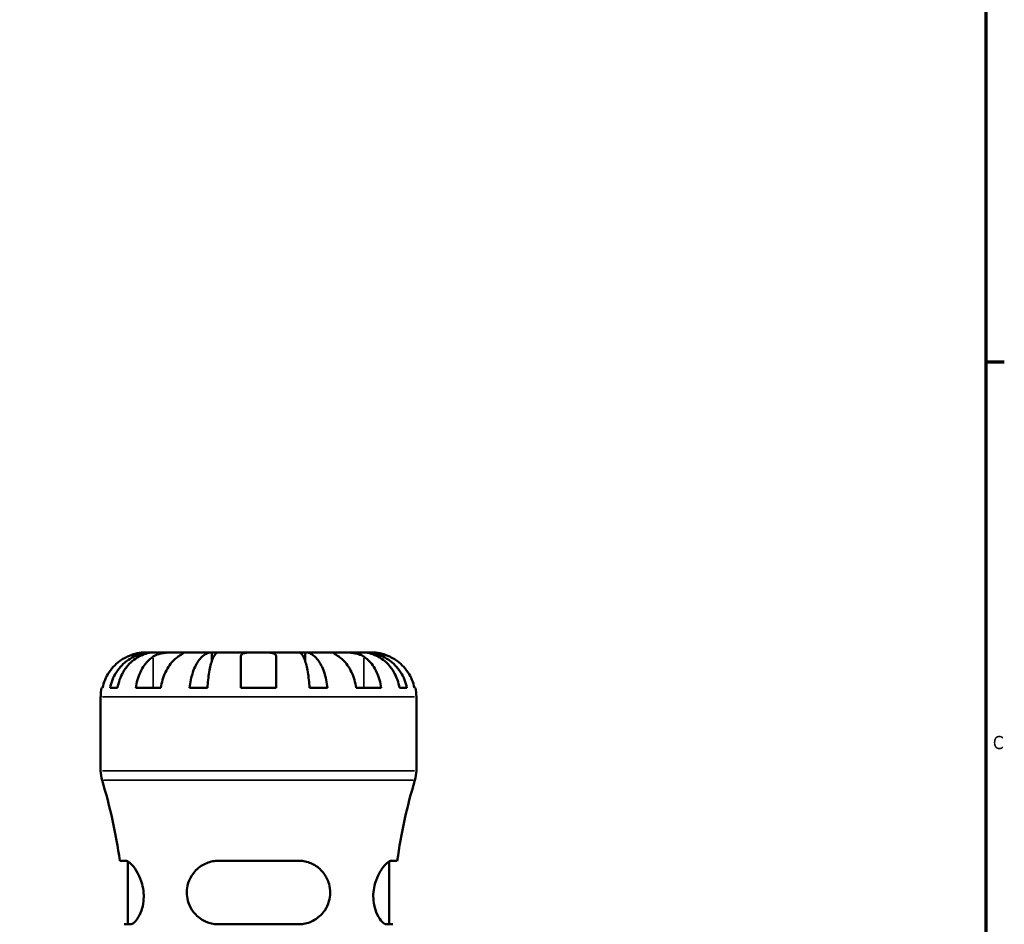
# Model space of a CAD drawing. Header units: inches. Extents: x 0.1 to 36.6, y 0.6 to 29.5.
# Tile 8 of 10: x 26.5 to 33.6, y 12.4 to 19. Entities that reach past the tile are written whole.
import ezdxf

# ---------------------------------------------------------------- set-up
doc = ezdxf.new("R2010")
doc.units = ezdxf.units.IN
doc.header["$MEASUREMENT"] = 0
for name, color, linetype, lineweight in [('Border (ANSI)', 7, 'Continuous', 70), ('Visible (ANSI)', 7, 'Continuous', 50), ('Visible Narrow (ANSI)', 7, 'Continuous', 35)]:
    doc.layers.add(name, color=color, linetype=linetype, lineweight=lineweight)
doc.styles.add('Note Text (ANSI)', font='tahoma.ttf')

# ---------------------------------------------------------------- blocks, each defined once
blk = doc.blocks.new('Borders Default Border')
at = {"layer": 'Border (ANSI)'}
blk.add_line((33.5, 16.5), (33.6345, 16.5), dxfattribs=at)
at = {"layer": 'Border (ANSI)', "flags": 128}
blk.add_lwpolyline([(0.5, 1), (0.5, 21), (33.5, 21), (33.5, 1), (0.5, 1)], dxfattribs=at)
at = {"layer": 'Border (ANSI)', "color": 5, "true_color": 0x0000ff, "insert": (33.5524, 13.7011), "char_height": 0.0945, "attachment_point": 7, "style": 'Note Text (ANSI)'}
blk.add_mtext('C', dxfattribs=at)

msp = doc.modelspace()

# ---------------------------------------------------------------- linework, layer by layer
at = {"layer": 'Visible (ANSI)'}
for p, q in [((27.4814, 14.401), (27.4287, 14.401)), ((27.5015, 14.401), (27.4814, 14.401)), ((27.4814, 14.401), (27.4814, 14.4001)), ((27.6687, 14.401), (27.5015, 14.401)), ((27.9104, 14.401), (27.6687, 14.401)), ((27.9589, 14.401), (27.9104, 14.401)), ((27.9104, 14.401), (27.9104, 14.3367)), ((28.248, 14.401), (27.9589, 14.401)), ((28.1198, 14.1445), (28.1198, 14.3703)), ((28.5372, 14.401), (28.248, 14.401)), ((28.3763, 14.3703), (28.3763, 14.1445)), ((28.5857, 14.401), (28.5372, 14.401)), ((28.8274, 14.401), (28.5857, 14.401)), ((28.5857, 14.401), (28.5857, 14.3367)), ((28.9946, 14.401), (28.8274, 14.401)), ((29.0147, 14.401), (28.9946, 14.401)), ((29.0674, 14.401), (29.0147, 14.401)), ((29.0147, 14.401), (29.0147, 14.4001)), ((27.108, 13.5453), (27.108, 14.0804)), ((27.1145, 14.1445), (27.1218, 14.1445)), ((27.176, 14.1445), (27.2296, 14.1445)), ((27.361, 14.1445), (27.5424, 14.1445)), ((27.7503, 14.1445), (27.8799, 14.1445)), ((28.1198, 14.1445), (28.3763, 14.1445)), ((28.6162, 14.1445), (28.7458, 14.1445)), ((28.9537, 14.1445), (29.1351, 14.1445)), ((29.2664, 14.1445), (29.3201, 14.1445)), ((29.3743, 14.1445), (29.3816, 14.1445)), ((29.388, 13.5453), (29.388, 14.0804)), ((27.2882, 12.8963), (27.2458, 12.8963)), ((27.3053, 12.4375), (27.3053, 12.891)), ((28.5365, 12.8963), (27.9596, 12.8963)), ((29.1908, 12.4375), (29.1908, 12.891)), ((29.2503, 12.8963), (29.2079, 12.8963)), ((27.2789, 12.4375), (27.3228, 12.4375)), ((27.9596, 12.4375), (28.5365, 12.4375)), ((29.1733, 12.4375), (29.2172, 12.4375))]:
    msp.add_line(p, q, dxfattribs=at)
for centre, radius, start, end in [((27.4287, 14.0804), 0.3206, 168.46304, 180), ((29.0674, 14.0804), 0.3206, 0, 11.53696), ((27.336, 13.5453), 0.228, 180, 197.04398), ((29.16, 13.5453), 0.228, 342.95602, 0), ((23.6136, 12.4041), 3.6654, 7.71797, 17.04398), ((32.8825, 12.4041), 3.6654, 162.95602, 172.28203)]:
    msp.add_arc(centre, radius, start, end, dxfattribs=at)
for points, knots in [([(27.3004, 14.3703), (27.2863, 14.3637), (27.272, 14.3557), (27.2403, 14.3347), (27.2235, 14.3207), (27.1954, 14.2927), (27.1815, 14.2761), (27.1574, 14.2402), (27.1473, 14.221), (27.1323, 14.185), (27.126, 14.165), (27.1218, 14.1445)], [3.990271, 3.990271, 3.990271, 3.990271, 4.1043276, 4.1043276, 4.2560115, 4.2560115, 4.4068722, 4.4068722, 4.557733, 4.557733, 4.7039709, 4.7039709, 4.7039709, 4.7039709]), ([(27.176, 14.1445), (27.1801, 14.165), (27.1862, 14.1851), (27.2007, 14.2212), (27.2104, 14.2404), (27.2337, 14.2763), (27.2472, 14.2929), (27.2743, 14.3209), (27.2905, 14.3348), (27.3254, 14.3588), (27.344, 14.3689), (27.3796, 14.3841), (27.3998, 14.3906), (27.441, 14.399), (27.4621, 14.401), (27.4814, 14.401)], [0.154497, 0.154497, 0.154497, 0.154497, 0.301146, 0.301146, 0.45195, 0.45195, 0.602754, 0.602754, 0.753943, 0.753943, 0.905132, 0.905132, 1.056895, 1.056895, 1.208659, 1.208659, 1.208659, 1.208659]), ([(27.5015, 14.401), (27.4843, 14.401), (27.4655, 14.399), (27.4288, 14.3906), (27.4109, 14.3841), (27.3792, 14.3689), (27.3626, 14.3588), (27.3316, 14.3348), (27.3172, 14.3209), (27.293, 14.2929), (27.281, 14.2763), (27.2603, 14.2404), (27.2516, 14.2212), (27.2387, 14.1851), (27.2333, 14.165), (27.2296, 14.1445)], [3.631383, 3.631383, 3.631383, 3.631383, 3.783147, 3.783147, 3.93491, 3.93491, 4.086099, 4.086099, 4.237288, 4.237288, 4.388092, 4.388092, 4.538896, 4.538896, 4.685545, 4.685545, 4.685545, 4.685545]), ([(27.4287, 14.401), (27.4287, 14.401), (27.4273, 14.401), (27.4214, 14.4009), (27.4167, 14.4008), (27.4021, 14.3997), (27.391, 14.3985), (27.3693, 14.3942), (27.3599, 14.392), (27.3427, 14.387), (27.3351, 14.3845), (27.3195, 14.3787), (27.3116, 14.3754), (27.3026, 14.3713), (27.3015, 14.3708), (27.3004, 14.3703)], [-2.2624521, -2.2624521, -2.2624521, -2.2624521, -2.1788932, -2.1788932, -2.0870705, -2.0870705, -1.9601211, -1.9601211, -1.8755047, -1.8755047, -1.811327, -1.811327, -1.7448754, -1.7448754, -1.7354217, -1.7354217, -1.7354217, -1.7354217]), ([(27.361, 14.1445), (27.364, 14.165), (27.3684, 14.185), (27.379, 14.221), (27.3862, 14.2402), (27.4032, 14.2761), (27.413, 14.2927), (27.4329, 14.3207), (27.4448, 14.3347), (27.4672, 14.3557), (27.4773, 14.3637), (27.4873, 14.3703)], [0.1545017, 0.1545017, 0.1545017, 0.1545017, 0.3007396, 0.3007396, 0.4516004, 0.4516004, 0.6024612, 0.6024612, 0.754145, 0.754145, 0.8682016, 0.8682016, 0.8682016, 0.8682016]), ([(27.4873, 14.3703), (27.49, 14.3721), (27.493, 14.3739), (27.5023, 14.379), (27.5092, 14.3821), (27.5244, 14.3878), (27.5327, 14.3902), (27.5538, 14.3951), (27.5667, 14.3971), (27.5959, 14.3999), (27.6118, 14.4005), (27.6424, 14.401), (27.6567, 14.401), (27.6687, 14.401)], [-0.5247, -0.5247, -0.5247, -0.5247, -0.4918187, -0.4918187, -0.4242098, -0.4242098, -0.3529175, -0.3529175, -0.2525465, -0.2525465, -0.1292355, -0.1292355, 0, 0, 0, 0]), ([(27.6687, 14.3703), (27.6587, 14.3637), (27.6486, 14.3557), (27.6262, 14.3347), (27.6143, 14.3207), (27.5944, 14.2927), (27.5845, 14.2761), (27.5675, 14.2402), (27.5604, 14.221), (27.5498, 14.185), (27.5453, 14.165), (27.5424, 14.1445)], [3.9902711, 3.9902711, 3.9902711, 3.9902711, 4.1043277, 4.1043277, 4.2560115, 4.2560115, 4.4068723, 4.4068723, 4.5577331, 4.5577331, 4.703971, 4.703971, 4.703971, 4.703971]), ([(27.6687, 14.401), (27.6754, 14.401), (27.6814, 14.401), (27.6919, 14.4009), (27.6963, 14.4009), (27.704, 14.4003), (27.7062, 14.3996), (27.7062, 14.3968), (27.7042, 14.3948), (27.6976, 14.3897), (27.6941, 14.3873), (27.6856, 14.3815), (27.6808, 14.3783), (27.6733, 14.3734), (27.671, 14.3718), (27.6687, 14.3703)], [0, 0, 0, 0, 0.0727176, 0.0727176, 0.1504294, 0.1504294, 0.2566741, 0.2566741, 0.3574985, 0.3574985, 0.4278256, 0.4278256, 0.4958936, 0.4958936, 0.523971, 0.523971, 0.523971, 0.523971]), ([(27.7503, 14.1445), (27.7524, 14.165), (27.7557, 14.1851), (27.7633, 14.2212), (27.7684, 14.2404), (27.7806, 14.2763), (27.7876, 14.2929), (27.8019, 14.3209), (27.8104, 14.3348), (27.8286, 14.3588), (27.8384, 14.3689), (27.8571, 14.3841), (27.8676, 14.3906), (27.8893, 14.399), (27.9003, 14.401), (27.9104, 14.401)], [0.154497, 0.154497, 0.154497, 0.154497, 0.301146, 0.301146, 0.45195, 0.45195, 0.602754, 0.602754, 0.753943, 0.753943, 0.905132, 0.905132, 1.056895, 1.056895, 1.208659, 1.208659, 1.208659, 1.208659]), ([(27.9589, 14.401), (27.9539, 14.401), (27.9484, 14.399), (27.9378, 14.3906), (27.9325, 14.3841), (27.9233, 14.3689), (27.9185, 14.3588), (27.9095, 14.3348), (27.9053, 14.3209), (27.8983, 14.2929), (27.8948, 14.2763), (27.8888, 14.2404), (27.8863, 14.2212), (27.8825, 14.1851), (27.8809, 14.165), (27.8799, 14.1445)], [3.631383, 3.631383, 3.631383, 3.631383, 3.783147, 3.783147, 3.93491, 3.93491, 4.086099, 4.086099, 4.237288, 4.237288, 4.388092, 4.388092, 4.538896, 4.538896, 4.685545, 4.685545, 4.685545, 4.685545]), ([(28.1198, 14.3703), (28.1198, 14.3725), (28.1201, 14.3745), (28.1214, 14.3796), (28.1229, 14.3825), (28.1276, 14.3878), (28.1309, 14.3902), (28.1413, 14.3951), (28.1492, 14.3971), (28.1703, 14.3999), (28.1838, 14.4005), (28.2143, 14.401), (28.2311, 14.401), (28.248, 14.401)], [-0.5211875, -0.5211875, -0.5211875, -0.5211875, -0.4827149, -0.4827149, -0.4207878, -0.4207878, -0.3526592, -0.3526592, -0.2514043, -0.2514043, -0.1290367, -0.1290367, 0, 0, 0, 0]), ([(28.248, 14.401), (28.259, 14.401), (28.2699, 14.401), (28.2922, 14.4009), (28.3033, 14.4008), (28.3279, 14.3997), (28.3403, 14.3985), (28.3568, 14.3942), (28.3621, 14.392), (28.3694, 14.387), (28.3718, 14.3845), (28.3751, 14.3787), (28.376, 14.3754), (28.3763, 14.3713), (28.3763, 14.3708), (28.3763, 14.3703)], [-2.2624521, -2.2624521, -2.2624521, -2.2624521, -2.1788932, -2.1788932, -2.0870705, -2.0870705, -1.9601211, -1.9601211, -1.8755047, -1.8755047, -1.811327, -1.811327, -1.7448754, -1.7448754, -1.7354217, -1.7354217, -1.7354217, -1.7354217]), ([(28.6162, 14.1445), (28.6152, 14.165), (28.6136, 14.1851), (28.6098, 14.2212), (28.6073, 14.2404), (28.6013, 14.2763), (28.5978, 14.2929), (28.5908, 14.3209), (28.5866, 14.3348), (28.5776, 14.3588), (28.5728, 14.3689), (28.5636, 14.3841), (28.5583, 14.3906), (28.5477, 14.399), (28.5422, 14.401), (28.5372, 14.401)], [0.154497, 0.154497, 0.154497, 0.154497, 0.301146, 0.301146, 0.45195, 0.45195, 0.602754, 0.602754, 0.753943, 0.753943, 0.905132, 0.905132, 1.056895, 1.056895, 1.208659, 1.208659, 1.208659, 1.208659]), ([(28.5857, 14.401), (28.5958, 14.401), (28.6068, 14.399), (28.6285, 14.3906), (28.639, 14.3841), (28.6577, 14.3689), (28.6675, 14.3588), (28.6857, 14.3348), (28.6942, 14.3209), (28.7085, 14.2929), (28.7155, 14.2763), (28.7277, 14.2404), (28.7328, 14.2212), (28.7404, 14.1851), (28.7436, 14.165), (28.7458, 14.1445)], [3.631383, 3.631383, 3.631383, 3.631383, 3.783147, 3.783147, 3.93491, 3.93491, 4.086099, 4.086099, 4.237288, 4.237288, 4.388092, 4.388092, 4.538896, 4.538896, 4.685545, 4.685545, 4.685545, 4.685545]), ([(28.8274, 14.3703), (28.8247, 14.3721), (28.822, 14.3739), (28.8143, 14.379), (28.8096, 14.3821), (28.8013, 14.3878), (28.7978, 14.3902), (28.7915, 14.3951), (28.7897, 14.3971), (28.7901, 14.3999), (28.7934, 14.4005), (28.806, 14.401), (28.8155, 14.401), (28.8274, 14.401)], [-0.5247, -0.5247, -0.5247, -0.5247, -0.4918187, -0.4918187, -0.4242098, -0.4242098, -0.3529175, -0.3529175, -0.2525465, -0.2525465, -0.1292355, -0.1292355, 0, 0, 0, 0]), ([(28.8274, 14.401), (28.8342, 14.401), (28.8417, 14.401), (28.8584, 14.4009), (28.8676, 14.4009), (28.8905, 14.4003), (28.9043, 14.3996), (28.9313, 14.3968), (28.9442, 14.3948), (28.9651, 14.3897), (28.9733, 14.3873), (28.9883, 14.3815), (28.9952, 14.3783), (29.004, 14.3734), (29.0064, 14.3718), (29.0088, 14.3703)], [0, 0, 0, 0, 0.0727176, 0.0727176, 0.1504294, 0.1504294, 0.2566741, 0.2566741, 0.3574985, 0.3574985, 0.4278256, 0.4278256, 0.4958936, 0.4958936, 0.523971, 0.523971, 0.523971, 0.523971]), ([(28.9537, 14.1445), (28.9508, 14.165), (28.9463, 14.185), (28.9357, 14.221), (28.9286, 14.2402), (28.9115, 14.2761), (28.9017, 14.2927), (28.8818, 14.3207), (28.8699, 14.3347), (28.8475, 14.3557), (28.8374, 14.3637), (28.8274, 14.3703)], [0.1545017, 0.1545017, 0.1545017, 0.1545017, 0.3007396, 0.3007396, 0.4516004, 0.4516004, 0.6024612, 0.6024612, 0.754145, 0.754145, 0.8682016, 0.8682016, 0.8682016, 0.8682016]), ([(29.2664, 14.1445), (29.2628, 14.165), (29.2574, 14.1851), (29.2445, 14.2212), (29.2358, 14.2404), (29.2151, 14.2763), (29.2031, 14.2929), (29.1789, 14.3209), (29.1645, 14.3348), (29.1335, 14.3588), (29.1169, 14.3689), (29.0852, 14.3841), (29.0673, 14.3906), (29.0305, 14.399), (29.0118, 14.401), (28.9946, 14.401)], [0.154497, 0.154497, 0.154497, 0.154497, 0.301146, 0.301146, 0.45195, 0.45195, 0.602754, 0.602754, 0.753943, 0.753943, 0.905132, 0.905132, 1.056895, 1.056895, 1.208659, 1.208659, 1.208659, 1.208659]), ([(29.0088, 14.3703), (29.0188, 14.3637), (29.0289, 14.3557), (29.0513, 14.3347), (29.0632, 14.3207), (29.0831, 14.2927), (29.0929, 14.2761), (29.1099, 14.2402), (29.1171, 14.221), (29.1277, 14.185), (29.1321, 14.165), (29.1351, 14.1445)], [3.9902711, 3.9902711, 3.9902711, 3.9902711, 4.1043277, 4.1043277, 4.2560115, 4.2560115, 4.4068723, 4.4068723, 4.5577331, 4.5577331, 4.703971, 4.703971, 4.703971, 4.703971]), ([(29.0147, 14.401), (29.034, 14.401), (29.0551, 14.399), (29.0963, 14.3906), (29.1165, 14.3841), (29.1521, 14.3689), (29.1707, 14.3588), (29.2056, 14.3348), (29.2218, 14.3209), (29.2489, 14.2929), (29.2624, 14.2763), (29.2857, 14.2404), (29.2954, 14.2212), (29.3099, 14.1851), (29.316, 14.165), (29.3201, 14.1445)], [3.631383, 3.631383, 3.631383, 3.631383, 3.783147, 3.783147, 3.93491, 3.93491, 4.086099, 4.086099, 4.237288, 4.237288, 4.388092, 4.388092, 4.538896, 4.538896, 4.685545, 4.685545, 4.685545, 4.685545]), ([(29.1957, 14.3703), (29.191, 14.3725), (29.1864, 14.3745), (29.1741, 14.3796), (29.1665, 14.3825), (29.1508, 14.3878), (29.1427, 14.3902), (29.1234, 14.3951), (29.1129, 14.3971), (29.0924, 14.3999), (29.0835, 14.4005), (29.0708, 14.401), (29.0674, 14.401), (29.0674, 14.401)], [-0.5211875, -0.5211875, -0.5211875, -0.5211875, -0.4827149, -0.4827149, -0.4207878, -0.4207878, -0.3526592, -0.3526592, -0.2514043, -0.2514043, -0.1290367, -0.1290367, 0, 0, 0, 0]), ([(29.3743, 14.1445), (29.3701, 14.165), (29.3638, 14.185), (29.3488, 14.221), (29.3387, 14.2402), (29.3146, 14.2761), (29.3007, 14.2927), (29.2725, 14.3207), (29.2558, 14.3347), (29.2241, 14.3557), (29.2098, 14.3637), (29.1957, 14.3703)], [0.1545017, 0.1545017, 0.1545017, 0.1545017, 0.3007396, 0.3007396, 0.4516004, 0.4516004, 0.6024612, 0.6024612, 0.754145, 0.754145, 0.8682016, 0.8682016, 0.8682016, 0.8682016]), ([(27.2882, 12.8963), (27.2921, 12.8963), (27.2963, 12.8953), (27.3114, 12.8884), (27.3237, 12.8783), (27.3502, 12.8483), (27.3645, 12.8278), (27.389, 12.7811), (27.3996, 12.7557), (27.4126, 12.7073), (27.4165, 12.6859), (27.4197, 12.6436), (27.4193, 12.6234), (27.4145, 12.5801), (27.4093, 12.558), (27.3938, 12.5126), (27.3826, 12.4912), (27.359, 12.4576), (27.3467, 12.4459), (27.331, 12.4385), (27.3268, 12.4375), (27.3228, 12.4375)], [-2.068444, -2.068444, -2.068444, -2.068444, -1.96658, -1.96658, -1.730477, -1.730477, -1.47753, -1.47753, -1.249179, -1.249179, -1.081283, -1.081283, -0.924571, -0.924571, -0.734738, -0.734738, -0.488979, -0.488979, -0.232658, -0.232658, -0.130065, -0.130065, -0.130065, -0.130065]), ([(27.9596, 12.4375), (27.9497, 12.4375), (27.9399, 12.4381), (27.9022, 12.443), (27.8754, 12.4517), (27.8231, 12.4798), (27.7983, 12.5006), (27.7631, 12.5459), (27.7508, 12.5685), (27.7358, 12.6126), (27.7318, 12.6329), (27.7293, 12.6749), (27.7311, 12.6959), (27.7414, 12.7428), (27.7518, 12.7675), (27.7834, 12.8174), (27.8067, 12.841), (27.8588, 12.8752), (27.8872, 12.8868), (27.9313, 12.895), (27.9454, 12.8963), (27.9596, 12.8963)], [-2.044503, -2.044503, -2.044503, -2.044503, -1.965378, -1.965378, -1.738847, -1.738847, -1.480074, -1.480074, -1.279654, -1.279654, -1.12067, -1.12067, -0.957995, -0.957995, -0.744074, -0.744074, -0.472082, -0.472082, -0.221724, -0.221724, -0.107885, -0.107885, -0.107885, -0.107885]), ([(28.5365, 12.8963), (28.5492, 12.8963), (28.5618, 12.8953), (28.6029, 12.8884), (28.63, 12.8783), (28.6801, 12.8483), (28.7029, 12.8278), (28.7373, 12.7811), (28.75, 12.7557), (28.7633, 12.7073), (28.7662, 12.6859), (28.7656, 12.6436), (28.7627, 12.6234), (28.7503, 12.5801), (28.7398, 12.558), (28.7091, 12.5126), (28.687, 12.4912), (28.6355, 12.4576), (28.6058, 12.4459), (28.562, 12.4385), (28.5493, 12.4375), (28.5365, 12.4375)], [-2.068444, -2.068444, -2.068444, -2.068444, -1.96658, -1.96658, -1.730477, -1.730477, -1.47753, -1.47753, -1.249179, -1.249179, -1.081283, -1.081283, -0.924571, -0.924571, -0.734738, -0.734738, -0.488979, -0.488979, -0.232658, -0.232658, -0.130065, -0.130065, -0.130065, -0.130065]), ([(29.1733, 12.4375), (29.1702, 12.4375), (29.167, 12.4381), (29.1539, 12.443), (29.1432, 12.4517), (29.1203, 12.4798), (29.108, 12.5006), (29.0902, 12.5459), (29.084, 12.5685), (29.0775, 12.6126), (29.0764, 12.6329), (29.0783, 12.6749), (29.0813, 12.6959), (29.0923, 12.7428), (29.1014, 12.7675), (29.1251, 12.8174), (29.1404, 12.841), (29.1689, 12.8752), (29.1822, 12.8868), (29.1988, 12.895), (29.2036, 12.8963), (29.2079, 12.8963)], [-2.044503, -2.044503, -2.044503, -2.044503, -1.965378, -1.965378, -1.738847, -1.738847, -1.480074, -1.480074, -1.279654, -1.279654, -1.12067, -1.12067, -0.957995, -0.957995, -0.744074, -0.744074, -0.472082, -0.472082, -0.221724, -0.221724, -0.107885, -0.107885, -0.107885, -0.107885])]:
    msp.add_open_spline(points, degree=3, knots=knots, dxfattribs=at)
at = {"layer": 'Visible Narrow (ANSI)'}
for p, q in [((27.4873, 14.359), (27.4873, 14.1558)), ((29.0088, 14.359), (29.0088, 14.1558)), ((29.374, 14.0804), (27.1221, 14.0804)), ((27.1221, 13.5453), (29.374, 13.5453)), ((29.3641, 13.4784), (27.132, 13.4784))]:
    msp.add_line(p, q, dxfattribs=at)

# ---------------------------------------------------------------- block references
msp.add_blockref('Borders Default Border', (0, 0))

doc.saveas('drawing.dxf')
